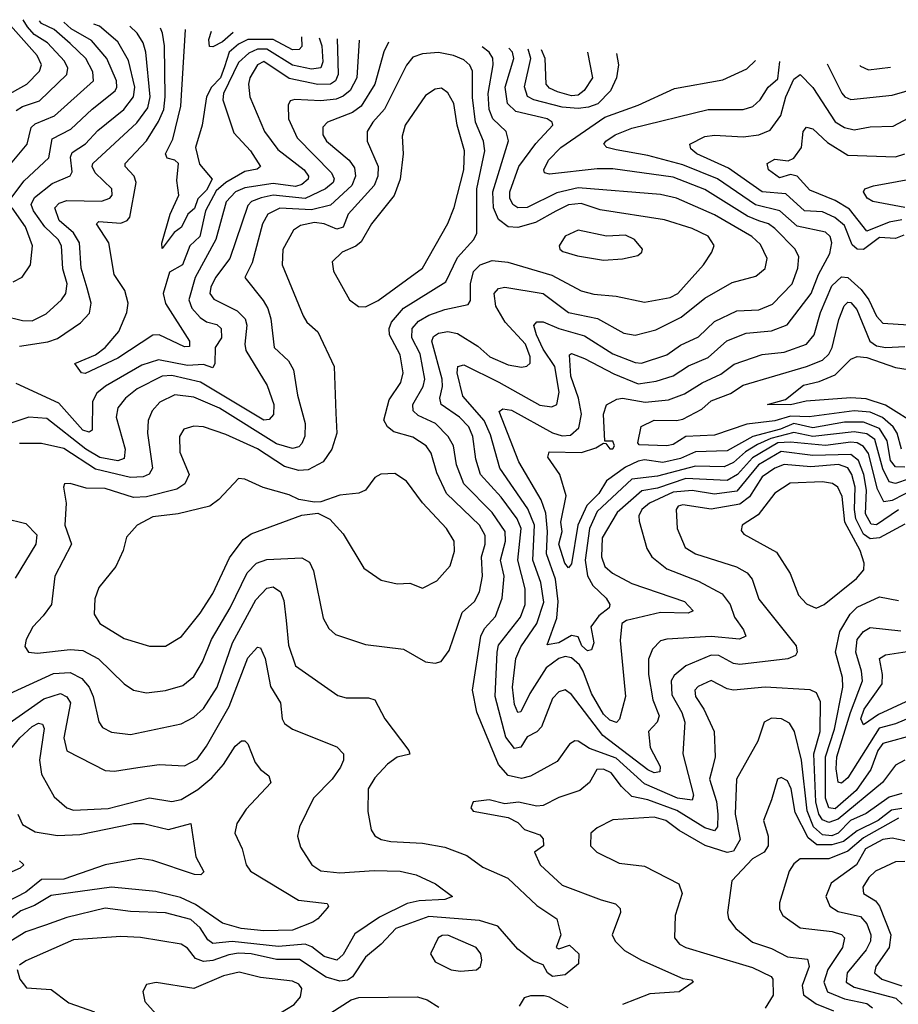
# Model space of a CAD drawing. Extents: x 1308313 to 1441400, y 959662 to 1036319.
# Tile 246 of 256: x 1325156 to 1327924, y 1032836 to 1035938. Entities that reach past the tile are written whole.
import ezdxf

# ---------------------------------------------------------------- set-up
doc = ezdxf.new("R2010")
doc.units = 0

msp = doc.modelspace()

# ---------------------------------------------------------------- linework, layer by layer
at = {"layer": '0CON10XD'}
for points in [[(1325095.6, 1035445), (1325180, 1035545), (1325191.8, 1035598.2), (1325205, 1035609.5), (1325265.8, 1035635), (1325388.4, 1035745), (1325386.4, 1035773.6), (1325364.8, 1035815), (1325315, 1035862.9), (1325265, 1035907.1), (1325225, 1035926), (1325218.1, 1035934.5)], [(1325105, 1035693.3), (1325178.1, 1035735), (1325218.9, 1035775), (1325224.4, 1035795), (1325211.3, 1035825), (1325118.5, 1035928.5)], [(1325105, 1035005.2), (1325165, 1034990), (1325195, 1034989), (1325239, 1035011), (1325288.2, 1035055), (1325301.3, 1035075), (1325305.7, 1035105), (1325292.3, 1035152.3), (1325287.3, 1035225), (1325277.4, 1035245), (1325235.1, 1035285.1), (1325199.7, 1035335), (1325192.2, 1035355), (1325202.4, 1035377.6), (1325258.1, 1035421.9), (1325315, 1035446.2), (1325321.6, 1035458.4), (1325315.8, 1035505), (1325320.9, 1035519.1), (1325363.1, 1035546.9), (1325401.9, 1035588.1), (1325484.4, 1035655), (1325515, 1035694.7), (1325518.7, 1035725), (1325499, 1035809), (1325465, 1035868.1), (1325407.3, 1035917.3), (1325390.1, 1035924)], [(1325131, 1035379), (1325169.6, 1035430.4), (1325247.3, 1035502.7), (1325258.2, 1035561.8), (1325317.1, 1035592.9), (1325384.7, 1035655.3), (1325456.4, 1035713.6), (1325462.3, 1035725), (1325461.4, 1035745), (1325431, 1035815), (1325382.2, 1035872.2), (1325318.6, 1035908.6), (1325295.2, 1035929.8)], [(1325145, 1035651.9), (1325165, 1035664.5), (1325218.3, 1035681.7), (1325304.7, 1035765), (1325308.1, 1035785), (1325297, 1035807), (1325243.8, 1035865), (1325201.3, 1035891.3), (1325180.2, 1035915), (1325167.2, 1035937.6)], [(1325155, 1034908.7), (1325245, 1034922.5), (1325275, 1034933.1), (1325347.8, 1034982.2), (1325376.4, 1035013.6), (1325381, 1035045), (1325368.6, 1035091.4), (1325349.9, 1035155), (1325344.6, 1035235), (1325325.9, 1035265.9), (1325280.2, 1035305), (1325267.2, 1035345), (1325280.4, 1035359.6), (1325305, 1035368.4), (1325413.6, 1035366.4), (1325440.4, 1035375), (1325446.9, 1035385), (1325446.8, 1035405), (1325393.7, 1035455), (1325384, 1035475), (1325386.7, 1035485), (1325525, 1035612.6), (1325559.8, 1035660.2), (1325567.4, 1035695), (1325553.9, 1035835), (1325544.5, 1035865), (1325525.6, 1035895.6), (1325502.7, 1035917.1)], [(1326099.5, 1035880.5), (1326108.4, 1035855), (1326111.4, 1035805), (1326105, 1035785.9), (1326075, 1035781.5), (1326015, 1035794.2), (1325935, 1035844.9), (1325904.8, 1035845.2), (1325878, 1035832), (1325845, 1035802.9), (1325797.6, 1035705), (1325795.6, 1035685), (1325830.7, 1035580.7), (1325882.7, 1035525), (1325914.6, 1035475), (1325903.7, 1035466.3), (1325865, 1035459.5), (1325805, 1035424.3), (1325775, 1035398), (1325741.9, 1035335), (1325723.9, 1035255), (1325692.3, 1035225), (1325668.8, 1035165), (1325627.7, 1035142.3), (1325608.5, 1035075), (1325615, 1035043.1), (1325691.1, 1034925), (1325691.5, 1034908.5), (1325675, 1034907.1), (1325595, 1034945.3), (1325575, 1034943.8), (1325465, 1034870.8), (1325362.7, 1034822.7), (1325350.8, 1034825), (1325330, 1034855), (1325395, 1034882), (1325425.1, 1034904.9), (1325468.4, 1034955), (1325493.9, 1035015), (1325497.9, 1035045), (1325487.1, 1035085), (1325453.3, 1035135), (1325436.4, 1035235), (1325398.1, 1035295), (1325405, 1035301.9), (1325475, 1035296.5), (1325495, 1035304.7), (1325502.9, 1035315), (1325523.1, 1035425), (1325516.3, 1035445), (1325488, 1035475), (1325488, 1035485), (1325555, 1035556.2), (1325593.6, 1035616.4), (1325609.6, 1035655), (1325613.8, 1035695), (1325612.1, 1035855), (1325605.7, 1035895.7), (1325599.1, 1035911.2)], [(1326043.5, 1035883.9), (1326045, 1035852.9), (1326036, 1035844), (1326015, 1035842.7), (1325954.8, 1035874.8), (1325874.3, 1035875.7), (1325845, 1035860.8), (1325816.1, 1035835), (1325800.8, 1035789.2), (1325788.5, 1035755), (1325760.6, 1035725), (1325744.6, 1035695), (1325730.4, 1035605), (1325709.5, 1035535), (1325723, 1035483), (1325761.9, 1035435), (1325745, 1035400.5), (1325717.2, 1035372.8), (1325706.9, 1035343.1), (1325685.3, 1035324.7), (1325666.1, 1035283.9), (1325642.4, 1035267.6), (1325605, 1035216.7), (1325603.3, 1035233.3), (1325630.5, 1035325), (1325657.3, 1035385), (1325650.8, 1035430.8), (1325656.5, 1035485), (1325645, 1035495.6), (1325620.9, 1035500.9), (1325615.7, 1035515), (1325638.5, 1035561.5), (1325663.9, 1035665), (1325678.2, 1035906.3)], [(1325828.9, 1035897.1), (1325795, 1035868.4), (1325765, 1035852), (1325753.5, 1035853.5), (1325752, 1035875), (1325760.1, 1035901.3)], [(1326225.5, 1035872.7), (1326218.4, 1035755), (1326197.2, 1035715), (1326175, 1035696.4), (1326152.8, 1035687.2), (1326105, 1035682.5), (1326023.3, 1035686.7), (1326008.5, 1035681.5), (1326001.5, 1035668.5), (1326002.9, 1035625), (1326029.8, 1035565), (1326138.4, 1035455), (1326146.3, 1035436.3), (1326144, 1035425), (1326119.7, 1035405), (1326055, 1035374), (1325955, 1035385.3), (1325916.7, 1035376.7), (1325886.8, 1035365), (1325875, 1035352.5), (1325818.3, 1035185), (1325773.3, 1035125), (1325758.1, 1035095), (1325755.2, 1035075.2), (1325767.3, 1035057.3), (1325840.7, 1035020.7), (1325866, 1034995), (1325871.6, 1034975), (1325865.2, 1034915.2), (1325868.6, 1034895), (1325935.7, 1034785), (1325956.4, 1034725), (1325955.8, 1034694.2), (1325941.5, 1034678.5), (1325925, 1034675.7), (1325725.7, 1034795.7), (1325635, 1034817.2), (1325605, 1034814.9), (1325526.4, 1034775), (1325489.1, 1034745), (1325464.7, 1034715), (1325460.4, 1034685), (1325488.7, 1034585), (1325485.2, 1034555), (1325465, 1034547.5), (1325408.3, 1034558.3), (1325364.8, 1034584.8), (1325241.7, 1034681.7), (1325184.8, 1034685.2), (1325125, 1034665.2)], [(1326155.8, 1035877), (1326157.4, 1035842.6), (1326159.9, 1035765), (1326151.3, 1035745), (1326135, 1035734.1), (1326095, 1035733.7), (1326005, 1035752.9), (1325925, 1035806.2), (1325905.7, 1035795), (1325881.1, 1035755), (1325877.1, 1035735), (1325881.2, 1035695), (1325927.1, 1035585), (1325969.2, 1035529.2), (1326051.8, 1035465), (1326066.1, 1035445), (1326065.2, 1035435), (1326045, 1035418.8), (1326025, 1035412.3), (1325955, 1035421.4), (1325865, 1035408.4), (1325836.1, 1035395), (1325806.2, 1035363.8), (1325774.4, 1035245.6), (1325709.3, 1035125), (1325688.5, 1035055), (1325698.6, 1035028.6), (1325725, 1034999.1), (1325745, 1034986.2), (1325777, 1034977), (1325791.1, 1034965), (1325791.5, 1034935), (1325772, 1034905), (1325771.3, 1034855), (1325765, 1034841.1), (1325735, 1034851.5), (1325685, 1034848.2), (1325593.8, 1034866.2), (1325541, 1034849), (1325426.7, 1034783.3), (1325399.2, 1034760.8), (1325385.2, 1034735), (1325384.3, 1034645), (1325375, 1034637.8), (1325355, 1034644.8), (1325279.5, 1034729.5), (1325145, 1034791.2)], [(1326318.2, 1035867), (1326303.2, 1035836.8), (1326275.2, 1035735), (1326232.2, 1035665), (1326205, 1035645.2), (1326125.4, 1035615), (1326110.7, 1035599.3), (1326111.5, 1035575), (1326123, 1035555), (1326193.8, 1035495), (1326210.6, 1035470.6), (1326213.8, 1035445), (1326202.2, 1035415), (1326135, 1035353.7), (1326075, 1035339.1), (1325975.9, 1035344.1), (1325937.4, 1035325), (1325920.5, 1035295), (1325888.5, 1035171.5), (1325865.4, 1035125), (1325923.5, 1035053.5), (1325937.5, 1035027.5), (1325947.7, 1034995), (1325958.2, 1034905), (1326003.1, 1034863.1), (1326019.1, 1034835), (1326031.3, 1034755), (1326055.9, 1034665), (1326054.2, 1034625.8), (1326045, 1034602.5), (1326035, 1034592.5), (1326015, 1034586.5), (1325965, 1034601.7), (1325785, 1034713.9), (1325705, 1034748.5), (1325644.5, 1034755.5), (1325597.4, 1034732.6), (1325573.6, 1034705), (1325560.3, 1034675), (1325558.3, 1034635), (1325574.8, 1034525), (1325563.8, 1034506.2), (1325545, 1034497.5), (1325505, 1034495.1), (1325395, 1034521.2), (1325295, 1034586.3), (1325225, 1034602.3), (1325155, 1034602.2)], [(1325555, 1033816.7), (1325615, 1033824.7), (1325669.9, 1033840.1), (1325705, 1033868.8), (1325732.2, 1033915), (1325760.2, 1033985), (1325819.1, 1034085), (1325873.1, 1034195), (1325902, 1034225), (1325935, 1034236.8), (1326045, 1034242.2), (1326068.7, 1034228.7), (1326081.5, 1034201.5), (1326112.6, 1034052.6), (1326129.5, 1034019.5), (1326150.8, 1034000.8), (1326245, 1033968.8), (1326364.7, 1033954.7), (1326435, 1033914.4), (1326465, 1033910), (1326483.8, 1033916.2), (1326509.6, 1033950.4), (1326550.2, 1034069.8), (1326588.4, 1034105), (1326604.8, 1034135), (1326614.1, 1034185), (1326611, 1034245), (1326622.6, 1034285), (1326622.3, 1034312.3), (1326604.8, 1034345), (1326501.2, 1034445), (1326470.2, 1034510.2), (1326452.5, 1034572.5), (1326436.9, 1034595), (1326395, 1034622.5), (1326335, 1034639), (1326314.7, 1034655), (1326303.5, 1034676.5), (1326320.3, 1034739.7), (1326356.7, 1034795), (1326364.2, 1034825), (1326355, 1034881.4), (1326321.3, 1034945), (1326319.6, 1034965), (1326326.9, 1034985), (1326365, 1035028.5), (1326498.1, 1035111.9), (1326535, 1035188.4), (1326586.5, 1035245), (1326595.8, 1035265), (1326596, 1035405), (1326621.6, 1035525), (1326616.8, 1035555), (1326592.3, 1035615), (1326582.7, 1035692.7), (1326582.7, 1035775), (1326573.9, 1035793.9), (1326555, 1035811.4), (1326522.9, 1035825), (1326475, 1035833.9), (1326425, 1035830.2), (1326395, 1035819.6), (1326375, 1035794.5), (1326305, 1035655.3), (1326268.6, 1035615), (1326250.7, 1035585), (1326250.9, 1035555), (1326285.5, 1035475), (1326284.8, 1035445), (1326272.3, 1035415), (1326190.4, 1035325), (1326175, 1035283.9), (1326155, 1035278.1), (1326115, 1035294.3), (1326085, 1035298.4), (1326040.8, 1035289.2), (1326018.2, 1035275), (1325985, 1035213.8), (1325982.9, 1035165), (1326049.2, 1035005), (1326060.5, 1034985), (1326095, 1034954.4), (1326147.3, 1034845), (1326151.8, 1034698.2), (1326155.3, 1034635), (1326139.1, 1034585), (1326111.8, 1034545), (1326065, 1034519.1), (1326035, 1034517.3), (1325989.9, 1034529.9), (1325905, 1034586), (1325805, 1034631.3), (1325735, 1034654.7), (1325705, 1034656.8), (1325672.8, 1034647.2), (1325659.6, 1034625), (1325660.6, 1034575), (1325689.6, 1034505), (1325676.2, 1034475), (1325651, 1034459), (1325555, 1034434.8), (1325515, 1034432), (1325425, 1034460.8), (1325365, 1034461.4), (1325315, 1034476.9), (1325297.5, 1034475), (1325294, 1034465), (1325302.3, 1034415), (1325298.2, 1034345), (1325319.7, 1034285), (1325267.2, 1034185), (1325255.9, 1034095), (1325230.3, 1034059.7), (1325196.9, 1034025), (1325176.4, 1033985), (1325172.6, 1033962.6), (1325184, 1033945), (1325212.4, 1033942.4), (1325315, 1033953.7), (1325355, 1033950), (1325403.9, 1033923.9), (1325485, 1033845.4), (1325515, 1033825.4), (1325555, 1033816.7)], [(1327945, 1034348.3), (1327865, 1034305.6), (1327835, 1034302.2), (1327815, 1034316.9), (1327790.7, 1034365), (1327786, 1034395), (1327788.5, 1034465), (1327777.6, 1034505), (1327765, 1034526), (1327736.2, 1034536.2), (1327648.7, 1034528.7), (1327565, 1034535.9), (1327535, 1034524.8), (1327495, 1034497.6), (1327455.1, 1034434.9), (1327425, 1034411.3), (1327335, 1034395.6), (1327245, 1034409.6), (1327230.4, 1034405), (1327224.7, 1034395), (1327227.6, 1034335), (1327252.9, 1034275), (1327285.2, 1034255.2), (1327414.1, 1034214.1), (1327448.2, 1034195), (1327464.1, 1034175), (1327485, 1034111.9), (1327602.1, 1033965), (1327605.5, 1033945), (1327600.6, 1033935), (1327575.7, 1033924.3), (1327425, 1033906.6), (1327405, 1033909.2), (1327358.9, 1033935), (1327335, 1033935.8), (1327255, 1033902.3), (1327218, 1033872), (1327208.4, 1033855), (1327211, 1033811), (1327242.4, 1033755), (1327251.2, 1033725), (1327245.8, 1033625), (1327279.4, 1033495), (1327275, 1033478.5), (1327228.7, 1033485), (1327125, 1033530.2), (1327035, 1033611), (1326951.3, 1033641.3), (1326915, 1033664.6), (1326905, 1033665.4), (1326888.2, 1033655), (1326849.4, 1033600.6), (1326765.4, 1033554.6), (1326736.7, 1033546.7), (1326695, 1033556.2), (1326665, 1033590.7), (1326596.5, 1033756.5), (1326582.9, 1033825), (1326608.8, 1033995), (1326620.8, 1034019.2), (1326655, 1034057.7), (1326676.4, 1034115), (1326682.3, 1034185), (1326671, 1034235), (1326686.7, 1034295), (1326685.7, 1034325), (1326644.5, 1034385), (1326555.5, 1034475), (1326532.6, 1034535), (1326522.7, 1034595), (1326506.1, 1034625), (1326466.5, 1034665), (1326411.1, 1034691.1), (1326395.9, 1034705), (1326394.8, 1034725), (1326427.5, 1034782.5), (1326432.7, 1034805), (1326417.5, 1034885), (1326391, 1034935), (1326392.8, 1034965), (1326412.6, 1034987.4), (1326445, 1035006.9), (1326495, 1035024.8), (1326569.3, 1035040.7), (1326576.5, 1035053.5), (1326575.8, 1035105), (1326585.4, 1035144.6), (1326606.9, 1035165), (1326645, 1035179.4), (1326693.9, 1035173.9), (1326832.7, 1035132.7), (1326925, 1035083.8), (1326965, 1035072.7), (1327035, 1035067.1), (1327125, 1035047.3), (1327205, 1035062.8), (1327229.3, 1035075), (1327310.4, 1035165), (1327337.1, 1035205), (1327343.5, 1035226.5), (1327325, 1035255.8), (1327275, 1035280.2), (1327187.5, 1035307.5), (1326985, 1035339), (1326925, 1035358.6), (1326885, 1035354.9), (1326845, 1035334), (1326781.2, 1035298.8), (1326725, 1035282.5), (1326694.9, 1035284.9), (1326665, 1035308.4), (1326648.6, 1035345), (1326646.2, 1035395), (1326695.7, 1035555.7), (1326688.9, 1035585), (1326646.7, 1035625), (1326635.4, 1035655), (1326632.4, 1035705), (1326648.2, 1035795), (1326646.4, 1035816.4), (1326634.8, 1035835), (1326613.5, 1035851.8)], [(1326484.2, 1034725), (1326479.2, 1034745), (1326488, 1034782), (1326486.9, 1034805), (1326454.8, 1034925), (1326460.1, 1034939.9), (1326475, 1034950.2), (1326505, 1034955.8), (1326535, 1034949.4), (1326599.4, 1034909.4), (1326637.5, 1034875), (1326695, 1034850.2), (1326736.8, 1034843.2), (1326753.5, 1034846.5), (1326764, 1034856), (1326764.7, 1034875.3), (1326749.7, 1034915), (1326685.5, 1034985), (1326656.3, 1035035), (1326651.1, 1035075), (1326665, 1035091.2), (1326685, 1035094.8), (1326805, 1035075.2), (1326885, 1035015.6), (1326976.6, 1034996.6), (1327059.9, 1034949.9), (1327095, 1034944), (1327159.8, 1034960.2), (1327240, 1035000), (1327315, 1035060.5), (1327400.2, 1035110.2), (1327475, 1035129.2), (1327505, 1035153.9), (1327510.5, 1035185), (1327489.6, 1035229.6), (1327462.8, 1035255), (1327345, 1035323.3), (1327225, 1035375.9), (1327175, 1035387.2), (1326915, 1035407.8), (1326848, 1035392), (1326755, 1035346.5), (1326725.4, 1035345.4), (1326709.3, 1035355), (1326700.2, 1035375), (1326700.2, 1035395), (1326729.1, 1035475), (1326782.3, 1035547.7), (1326835.4, 1035605), (1326833.8, 1035615), (1326818.1, 1035625), (1326718.8, 1035648.8), (1326693.3, 1035673.3), (1326685.1, 1035725), (1326713.1, 1035815), (1326708.7, 1035835), (1326696.8, 1035847.7)], [(1327035.9, 1035831), (1327042.9, 1035795), (1327036.2, 1035755), (1327016.9, 1035713.1), (1326977, 1035673), (1326948.2, 1035661.8), (1326915, 1035657.7), (1326865, 1035662.1), (1326775.5, 1035685), (1326755.9, 1035695.9), (1326746.5, 1035726.5), (1326766.1, 1035815), (1326757.9, 1035844.7)], [(1326945.3, 1035835.5), (1326960.2, 1035755), (1326934.4, 1035715), (1326915, 1035699.6), (1326895, 1035697.3), (1326850.6, 1035710.6), (1326825, 1035722), (1326814.4, 1035735), (1326811.8, 1035815), (1326799.8, 1035842.6)], [(1328015, 1034479.6), (1327905, 1034422.5), (1327878.9, 1034418.9), (1327858.9, 1034458.9), (1327830.6, 1034570.6), (1327815, 1034593), (1327795, 1034604.3), (1327775, 1034606.7), (1327695, 1034596.3), (1327585, 1034606.7), (1327545, 1034604.1), (1327465, 1034557.1), (1327417.2, 1034505), (1327385, 1034485.9), (1327255, 1034491.9), (1327165, 1034462.1), (1327116.2, 1034453.8), (1327038.7, 1034385), (1326991.4, 1034305), (1326989.5, 1034245), (1326999.7, 1034215), (1327023.8, 1034193.8), (1327085, 1034161.9), (1327250.8, 1034105), (1327277.5, 1034075), (1327262, 1034068), (1327175, 1034070.2), (1327067.3, 1034045), (1327053.4, 1034035), (1327047.7, 1033982.3), (1327064.7, 1033805), (1327045.7, 1033734.3), (1327036.6, 1033723.4), (1327015, 1033730.9), (1326995, 1033750.2), (1326957.6, 1033815), (1326931.7, 1033885), (1326919.7, 1033905), (1326895, 1033926.8), (1326875, 1033931.2), (1326855, 1033924.8), (1326815, 1033896.2), (1326763, 1033815), (1326735, 1033756.7), (1326725, 1033755.4), (1326715, 1033780.5), (1326708.7, 1033835), (1326718.7, 1033925), (1326735, 1033961.8), (1326785.7, 1034035), (1326807.4, 1034102.6), (1326798.4, 1034165), (1326772.3, 1034235), (1326777.5, 1034345), (1326756.5, 1034396.5), (1326668.6, 1034525), (1326639.4, 1034629.4), (1326619, 1034675), (1326552, 1034752), (1326534.8, 1034825.2), (1326536.4, 1034845), (1326555, 1034850.8), (1326665.9, 1034795.9), (1326795, 1034723.4), (1326832.5, 1034717.5), (1326847.9, 1034725), (1326856, 1034764), (1326842.2, 1034845), (1326805, 1034899.4), (1326784.1, 1034945), (1326775.9, 1034974.1), (1326785, 1034985.8), (1326805, 1034985.7), (1326855, 1034964.3), (1326935, 1034941.5), (1327025, 1034885.2), (1327095, 1034857.6), (1327115, 1034855.2), (1327195, 1034882.3), (1327238, 1034912), (1327295, 1034939), (1327345, 1034987.1), (1327415, 1035020.6), (1327485, 1035023.4), (1327528.2, 1035041.8), (1327589.8, 1035105), (1327608, 1035155), (1327611, 1035191), (1327598.8, 1035215), (1327535, 1035279.8), (1327515, 1035294), (1327485, 1035303.6), (1327448.9, 1035318.9), (1327315, 1035402.2), (1327215, 1035441.2), (1327025, 1035468.1), (1326975, 1035468.1), (1326825, 1035451.4), (1326809.2, 1035455), (1326807.1, 1035465), (1326822.1, 1035495), (1326860.5, 1035535), (1326999.2, 1035630.8), (1327105, 1035668.7), (1327219.1, 1035720.9), (1327371.3, 1035748.7), (1327446.7, 1035783.3), (1327473.9, 1035809.4)], [(1327958.6, 1034491.4), (1327915, 1034476), (1327895, 1034481.8), (1327875, 1034522.3), (1327849.7, 1034615), (1327825, 1034633.4), (1327785, 1034639), (1327655.1, 1034624.9), (1327595, 1034637.3), (1327522.2, 1034617.8), (1327480.4, 1034599.6), (1327443.2, 1034576.7), (1327405, 1034542.6), (1327375, 1034528.7), (1327285, 1034531.5), (1327165, 1034499.3), (1327085, 1034490.1), (1326975, 1034388.4), (1326951, 1034335), (1326937.4, 1034235), (1326945, 1034185.5), (1326961.4, 1034155), (1327003.4, 1034115), (1327015.3, 1034095), (1327013.6, 1034085), (1326980.8, 1034059.2), (1326955.9, 1034025), (1326965, 1033974.4), (1326957.1, 1033952.9), (1326945, 1033949.2), (1326927.3, 1033965), (1326915, 1033993), (1326895, 1033998), (1326855, 1033974.6), (1326818.3, 1033968.3), (1326848.2, 1034051.8), (1326852.7, 1034105), (1326843.9, 1034175), (1326815.8, 1034255), (1326818.9, 1034325), (1326813.4, 1034383.4), (1326798.7, 1034425), (1326728.8, 1034545), (1326666.9, 1034703.1), (1326678.2, 1034711.8), (1326705, 1034707.8), (1326835, 1034636.6), (1326865, 1034627), (1326891.1, 1034628.9), (1326918.1, 1034651.9), (1326925.9, 1034695), (1326916.8, 1034745), (1326892.7, 1034815), (1326888.2, 1034881.8), (1326895, 1034885.7), (1326935, 1034869.8), (1327027.7, 1034822.3), (1327105, 1034790.4), (1327161.5, 1034798.5), (1327215, 1034816), (1327263.2, 1034846.8), (1327325, 1034873.1), (1327384.3, 1034925.7), (1327445, 1034950), (1327525, 1034957), (1327573.6, 1034976.4), (1327649.5, 1035075), (1327673, 1035135), (1327708.7, 1035201.3), (1327714.8, 1035235), (1327709.6, 1035255), (1327695, 1035268.1), (1327605, 1035287.3), (1327550.5, 1035335), (1327474, 1035354), (1327355, 1035436.1), (1327245, 1035480.3), (1327135, 1035510), (1327035, 1035527.5), (1327005.4, 1035535.4), (1326996.9, 1035545), (1327002.9, 1035555), (1327032.1, 1035575), (1327085, 1035596.1), (1327325, 1035655.2), (1327435, 1035654.3), (1327466.1, 1035663.9), (1327488.6, 1035685), (1327514.3, 1035725), (1327545, 1035751.8), (1327550.9, 1035805.6)], [(1327700.5, 1035798.3), (1327746.5, 1035706.5), (1327755.4, 1035695), (1327775, 1035686.2), (1327905, 1035699.6), (1327985, 1035723), (1328095, 1035735.4), (1328115, 1035754.6), (1328126.2, 1035777.3)], [(1327803.2, 1035793.2), (1327805, 1035791.1), (1327830, 1035780), (1327899.8, 1035788.5)], [(1327941.4, 1035258.6), (1327915, 1035248.7), (1327865, 1035251.1), (1327815, 1035213.9), (1327795, 1035214.8), (1327778.3, 1035228.3), (1327755, 1035289.2), (1327724.7, 1035314.7), (1327685, 1035332.5), (1327628.2, 1035335), (1327569.5, 1035389.5), (1327495.5, 1035395.5), (1327389.4, 1035469.4), (1327289.2, 1035515), (1327270.4, 1035530.4), (1327267.8, 1035545), (1327315, 1035569.6), (1327345, 1035573.8), (1327435, 1035568.1), (1327485.2, 1035574.8), (1327520.3, 1035589.7), (1327554.5, 1035635.5), (1327569.8, 1035695), (1327595, 1035750.4), (1327615, 1035764.5), (1327655, 1035724.1), (1327725, 1035615.7), (1327755, 1035598.1), (1327785, 1035590.2), (1327835, 1035600), (1327908.2, 1035601.8), (1327973.4, 1035636.6)], [(1326245, 1035033.3), (1326285, 1035052.9), (1326425.3, 1035155), (1326504.4, 1035295.6), (1326524.4, 1035345.6), (1326555.1, 1035465), (1326557.3, 1035525), (1326534.8, 1035605), (1326523.4, 1035673.4), (1326505, 1035706.9), (1326485, 1035722.2), (1326465, 1035718.5), (1326435, 1035698.5), (1326370.8, 1035605), (1326361.2, 1035571.2), (1326364.2, 1035515), (1326355.2, 1035435), (1326335.8, 1035384.2), (1326264, 1035295), (1326231.9, 1035238.1), (1326215, 1035224.1), (1326172.2, 1035205), (1326140.5, 1035175), (1326144.5, 1035145), (1326195.4, 1035055.4), (1326223.8, 1035033.8), (1326245, 1035033.3)], [(1327935, 1035306.7), (1327895, 1035299.8), (1327825, 1035271.9), (1327770.8, 1035340.8), (1327725, 1035367.9), (1327645, 1035400.2), (1327605, 1035445.2), (1327585, 1035450.4), (1327550.1, 1035439.9), (1327515.4, 1035465), (1327510.5, 1035485), (1327535, 1035498.4), (1327577.5, 1035492.5), (1327595, 1035500.9), (1327619.3, 1035535), (1327624.8, 1035585), (1327635, 1035599.2), (1327655, 1035594.1), (1327700.8, 1035550.8), (1327765, 1035510.4), (1327915, 1035506.1), (1327944.8, 1035515.2)], [(1327945, 1035346.3), (1327844.3, 1035365), (1327826.5, 1035375), (1327814.4, 1035395), (1327818.8, 1035405), (1327845.5, 1035414.5), (1327995, 1035441.6)], [(1325135, 1035111.8), (1325163.6, 1035126.4), (1325190, 1035165), (1325196.6, 1035225), (1325174.5, 1035285), (1325131.9, 1035345)], [(1326995, 1035180), (1327055, 1035184.6), (1327103.3, 1035195), (1327116, 1035205), (1327118, 1035215), (1327092.7, 1035245), (1327065, 1035258.8), (1327005, 1035255.3), (1326915, 1035274.7), (1326875, 1035255.4), (1326855.6, 1035225), (1326857.5, 1035215), (1326867.7, 1035207.7), (1326913.4, 1035193.4), (1326995, 1035180)], [(1327945, 1034527.8), (1327915, 1034528.6), (1327899.3, 1034549.3), (1327889.1, 1034610.9), (1327865, 1034649.8), (1327815, 1034669.9), (1327755, 1034669.7), (1327655, 1034652), (1327595, 1034665.4), (1327552.6, 1034647.4), (1327465.9, 1034624.1), (1327385, 1034579.1), (1327285, 1034576.1), (1327238.4, 1034555), (1327182.7, 1034542.7), (1327125, 1034550.5), (1327105, 1034546.6), (1327065, 1034528.2), (1327004.6, 1034485), (1326980.5, 1034445), (1326942.9, 1034407.1), (1326914.6, 1034345), (1326895, 1034223.3), (1326885, 1034210.6), (1326873.5, 1034225), (1326854.9, 1034285), (1326864.9, 1034325), (1326861.4, 1034355), (1326877.2, 1034437.2), (1326857.5, 1034505), (1326819.6, 1034559.6), (1326824, 1034576), (1326926.1, 1034573.9), (1326971.5, 1034588.5), (1326995, 1034603.3), (1327002.5, 1034602.5), (1327015, 1034585.8), (1327025, 1034585.8), (1327029.6, 1034595), (1327025, 1034610), (1327000, 1034610), (1326995.6, 1034695), (1327005, 1034724.5), (1327037.8, 1034742.2), (1327055, 1034745.6), (1327127.1, 1034732.9), (1327200.2, 1034739.8), (1327250.7, 1034759.3), (1327306.2, 1034793.8), (1327365, 1034820.8), (1327407.1, 1034852.9), (1327495, 1034883), (1327565, 1034890.5), (1327635, 1034915.2), (1327658.8, 1034945), (1327678.8, 1035015), (1327715, 1035099.4), (1327745, 1035127.5), (1327765, 1035125.7), (1327807.4, 1035087.4), (1327831.5, 1035055), (1327855, 1035004.1), (1327875, 1034982), (1327956, 1034976)], [(1327934.5, 1034584.5), (1327920.3, 1034635), (1327908.1, 1034655), (1327873.9, 1034683.9), (1327835, 1034701.5), (1327785, 1034705.6), (1327643, 1034687), (1327585, 1034688.9), (1327535, 1034674.4), (1327447, 1034663), (1327345, 1034629), (1327255.1, 1034624.9), (1327215, 1034599.3), (1327195, 1034595.3), (1327108.2, 1034598.2), (1327103.9, 1034605), (1327113.6, 1034656.4), (1327155, 1034676.5), (1327225, 1034674.9), (1327245, 1034679.6), (1327305, 1034710.7), (1327335, 1034736.9), (1327395, 1034760.3), (1327435, 1034786.6), (1327635.4, 1034844.6), (1327685, 1034864.5), (1327705, 1034883.7), (1327716.2, 1034905), (1327736.7, 1034993.3), (1327753.7, 1035036.3), (1327765, 1035048), (1327775, 1035046.9), (1327793.3, 1035025), (1327834.9, 1034925), (1327855, 1034910), (1327885, 1034905.4), (1327945, 1034907.9)], [(1327988.1, 1034658.1), (1327883.5, 1034723.5), (1327822.9, 1034742.9), (1327775, 1034746.5), (1327633.8, 1034736.2), (1327584.5, 1034724.5), (1327512.5, 1034725), (1327569, 1034741), (1327625, 1034785.9), (1327675, 1034797.8), (1327725, 1034818.6), (1327775, 1034868.1), (1327795, 1034876.4), (1327825, 1034873.3), (1327915, 1034841.8), (1328035, 1034822.6)], [(1327925, 1034393.2), (1327855, 1034346.4), (1327838.2, 1034348.2), (1327821.3, 1034381.3), (1327824.3, 1034455), (1327815.4, 1034505), (1327798.9, 1034548.9), (1327775, 1034568), (1327655.1, 1034565.1), (1327555, 1034577.3), (1327483.8, 1034535), (1327415, 1034452.8), (1327345, 1034443), (1327275, 1034454.2), (1327215, 1034448.7), (1327140, 1034415), (1327116.1, 1034395), (1327106.5, 1034375), (1327107.3, 1034357.3), (1327131.5, 1034271.5), (1327147.2, 1034245), (1327195, 1034207.2), (1327295, 1034168.5), (1327368.7, 1034128.7), (1327394.7, 1034095), (1327407.8, 1034055), (1327436.4, 1034015), (1327443.5, 1033995), (1327424.2, 1033985.8), (1327335, 1033994), (1327195, 1033986.1), (1327175, 1033980.4), (1327150, 1033955), (1327137, 1033923), (1327136.9, 1033875), (1327150.5, 1033795), (1327171.1, 1033745), (1327164.7, 1033725), (1327137.3, 1033695), (1327142.4, 1033645), (1327174.3, 1033585), (1327172.3, 1033567.7), (1327155, 1033564.9), (1327135, 1033574.9), (1326993, 1033683), (1326895, 1033811.5), (1326875, 1033826.7), (1326855, 1033820), (1326835, 1033799.5), (1326800, 1033710), (1326785.7, 1033694.3), (1326755, 1033678.2), (1326735, 1033646.3), (1326715, 1033641.3), (1326687.7, 1033677.7), (1326653.8, 1033805), (1326660.3, 1033945), (1326665, 1033967.6), (1326734, 1034055), (1326748.3, 1034095), (1326748.1, 1034145), (1326725.1, 1034235), (1326736, 1034335), (1326723.2, 1034365), (1326673.1, 1034433.1), (1326608, 1034505), (1326593.3, 1034553.3), (1326583.5, 1034625), (1326571.2, 1034655), (1326541.4, 1034685), (1326484.2, 1034725)], [(1325615, 1033963.9), (1325665.6, 1033994.4), (1325725, 1034067.7), (1325765, 1034130), (1325817.2, 1034242.8), (1325860.2, 1034299.8), (1325885, 1034317.6), (1326045, 1034377.1), (1326095, 1034382.5), (1326133.6, 1034363.6), (1326175, 1034317.5), (1326239.8, 1034209.8), (1326295, 1034171.9), (1326345, 1034160), (1326385, 1034162.2), (1326425, 1034146.9), (1326470.5, 1034169.5), (1326512.5, 1034217.5), (1326526.3, 1034263.7), (1326525.3, 1034295), (1326500.9, 1034335), (1326425.6, 1034415.6), (1326374.2, 1034484.2), (1326338.3, 1034508.3), (1326294, 1034506), (1326275, 1034495.6), (1326245, 1034455.6), (1326224.5, 1034445.5), (1326165, 1034439.4), (1326105, 1034418.8), (1326085, 1034418), (1326035, 1034426.4), (1326005, 1034440.8), (1325923.4, 1034463.4), (1325865, 1034490), (1325845, 1034491.9), (1325783.6, 1034426.4), (1325754.8, 1034405.2), (1325655, 1034380.5), (1325575, 1034371.2), (1325525.7, 1034345), (1325492.8, 1034307.2), (1325482.5, 1034265), (1325459.1, 1034215), (1325405, 1034149.2), (1325392.8, 1034112.8), (1325390.5, 1034065), (1325408.9, 1034035), (1325485, 1033988.4), (1325565, 1033963.9), (1325615, 1033963.9)], [(1327665, 1034083.2), (1327690.5, 1034095), (1327792.9, 1034177.1), (1327815.3, 1034205), (1327816.5, 1034225), (1327804.2, 1034265), (1327756, 1034355), (1327746.8, 1034435), (1327733.5, 1034465), (1327716.5, 1034476.5), (1327685, 1034482), (1327583, 1034477), (1327535, 1034445.8), (1327482.6, 1034377.4), (1327431.9, 1034345), (1327428.9, 1034328.9), (1327437.2, 1034317.2), (1327540.4, 1034260.4), (1327583.1, 1034193.1), (1327610, 1034125), (1327635, 1034097.3), (1327665, 1034083.2)], [(1325107.4, 1034367.4), (1325175, 1034350), (1325210, 1034315), (1325207.3, 1034285), (1325142.2, 1034177.8)], [(1325085, 1033797.5), (1325262.6, 1033877.4), (1325315, 1033881.2), (1325351.9, 1033861.9), (1325374.8, 1033835), (1325387.8, 1033805), (1325405.3, 1033725.3), (1325417.4, 1033707.4), (1325445, 1033692.8), (1325505, 1033685.3), (1325665, 1033718.8), (1325705, 1033740.3), (1325735, 1033767.6), (1325778.6, 1033835), (1325826.6, 1033975), (1325899.9, 1034110.1), (1325935, 1034147.1), (1325955, 1034150.6), (1325978.2, 1034135), (1325988.3, 1034108.3), (1325995.7, 1034045), (1326002.4, 1033967.6), (1326025, 1033901.8), (1326158.8, 1033808.8), (1326185, 1033801.5), (1326255, 1033801.1), (1326274.4, 1033794.4), (1326306.9, 1033735), (1326382.5, 1033635), (1326385, 1033623.3), (1326345, 1033614.7), (1326315, 1033592), (1326275, 1033548.8), (1326254.4, 1033515), (1326253.3, 1033443.3), (1326262.9, 1033385), (1326275, 1033366), (1326294.6, 1033354.6), (1326325, 1033348.2), (1326425, 1033343.6), (1326495, 1033331.2), (1326565, 1033304.6), (1326615, 1033268.2), (1326693.6, 1033233.6), (1326785, 1033146.7), (1326848.6, 1033105), (1326861.1, 1033055), (1326846, 1033015), (1326855, 1033010), (1326888.1, 1033021.9)], [(1327975, 1033684.9), (1327875, 1033657.6), (1327859.9, 1033635), (1327837.9, 1033575), (1327790.9, 1033509.1), (1327725, 1033451.9), (1327705, 1033454.8), (1327694.4, 1033485), (1327694.7, 1033615), (1327723, 1033703), (1327749.1, 1033835), (1327748.8, 1033865), (1327726.1, 1033945), (1327739.5, 1034010.5), (1327772.6, 1034065), (1327795, 1034086.7), (1327865, 1034119.8), (1327925, 1034108)], [(1328005, 1033756.8), (1327915, 1033719.5), (1327863.9, 1033706.1), (1327765, 1033548.9), (1327745, 1033531.9), (1327735, 1033535.6), (1327728, 1033578), (1327730.9, 1033615), (1327773.1, 1033755), (1327811.2, 1033855), (1327808.6, 1033885), (1327790, 1033945), (1327794.3, 1033985), (1327815, 1034010), (1327835, 1034023), (1327932.2, 1034012.2)], [(1325055, 1033674.1), (1325231.6, 1033798.4), (1325285, 1033815.2), (1325304.9, 1033804.9), (1325315.9, 1033785), (1325294.8, 1033675), (1325305, 1033634.6), (1325425, 1033572), (1325455, 1033570.6), (1325528.2, 1033581.8), (1325595, 1033590.8), (1325675, 1033586.7), (1325715, 1033607.7), (1325745, 1033649.2), (1325816.2, 1033773.8), (1325875, 1033927.5), (1325905, 1033960.6), (1325915, 1033958.6), (1325929.2, 1033925), (1325946.7, 1033836.7), (1325978, 1033785), (1325982.8, 1033735), (1325990.3, 1033720.3), (1326015, 1033702.2), (1326155, 1033647.3), (1326176.5, 1033625), (1326176.4, 1033605), (1326167, 1033583), (1326140.4, 1033545), (1326081.2, 1033485), (1326037.8, 1033395), (1326031.1, 1033365), (1326041.2, 1033331.2), (1326076.5, 1033275), (1326105, 1033256.6), (1326165, 1033250.2), (1326273, 1033257), (1326355, 1033254.8), (1326405, 1033243.4), (1326465.7, 1033215), (1326520, 1033175), (1326495, 1033165.8), (1326415, 1033161.3), (1326376.8, 1033153.2), (1326289.9, 1033110.1), (1326211.9, 1033058.1), (1326175, 1032993.1), (1326155, 1032974.8), (1326115, 1032986.5), (1326076.9, 1033016.9), (1326055, 1033025.3), (1325971.8, 1033018.2), (1325825, 1033033.5), (1325765, 1033027.7), (1325749, 1033039), (1325725, 1033077), (1325695, 1033102.8), (1325615, 1033123.5), (1325505, 1033127.8), (1325425, 1033139.1), (1325305, 1033109.3), (1325236.9, 1033085), (1325175, 1033064.1), (1325115, 1033027.2)], [(1328005, 1033815.4), (1327861.7, 1033748.3), (1327815, 1033715.8), (1327806.4, 1033735), (1327816.6, 1033765), (1327872.9, 1033845), (1327874.8, 1033875), (1327864.4, 1033925.6), (1327883.5, 1033936.5), (1327979.1, 1033950.9)], [(1327945, 1033604.7), (1327915, 1033589.3), (1327874.8, 1033535), (1327735, 1033418.8), (1327705, 1033408.5), (1327685, 1033417.2), (1327673.7, 1033435), (1327664, 1033474), (1327658.4, 1033625), (1327677.7, 1033695), (1327678.6, 1033788.6), (1327666.9, 1033816.9), (1327646.1, 1033826.1), (1327505, 1033834.7), (1327405, 1033825.2), (1327385, 1033829.2), (1327335, 1033855.7), (1327293.1, 1033836.9), (1327283.3, 1033825), (1327284.8, 1033805), (1327311.5, 1033765), (1327343.8, 1033695), (1327347.1, 1033615), (1327338.8, 1033581.2), (1327328.8, 1033545), (1327351.4, 1033475), (1327355.9, 1033435), (1327354.8, 1033395.2), (1327345, 1033381.9), (1327315, 1033391.2), (1327225.9, 1033445.9), (1327135, 1033479.9), (1327085, 1033490.2), (1327051.7, 1033521.7), (1327019.2, 1033565), (1326995, 1033576.9), (1326974.5, 1033575), (1326950.9, 1033535), (1326921, 1033509), (1326855, 1033487.7), (1326805, 1033461.8), (1326785, 1033460), (1326727.3, 1033472.7), (1326685, 1033466.9), (1326635, 1033480), (1326585, 1033473.8), (1326577.5, 1033455), (1326585, 1033444.3), (1326695, 1033424), (1326725, 1033408.1), (1326746.9, 1033386.9), (1326795, 1033370), (1326805, 1033356.7), (1326805.8, 1033335), (1326778, 1033315), (1326795.5, 1033275), (1326865, 1033210.8), (1326987.5, 1033165), (1327032.7, 1033152.7), (1327048, 1033138), (1327049.1, 1033125), (1327022.9, 1033055), (1327031.8, 1033035), (1327061.2, 1033005), (1327115, 1032975.2), (1327245, 1032917.4), (1327272.3, 1032912.3), (1327277.5, 1032905), (1327234.2, 1032875), (1327141.7, 1032868.3), (1327055, 1032835.3)], [(1327935, 1033499.9), (1327895, 1033488.4), (1327823.3, 1033436.7), (1327774, 1033415), (1327735, 1033374.9), (1327715, 1033366.5), (1327685, 1033369.1), (1327657.2, 1033395), (1327637, 1033445), (1327619.3, 1033605), (1327596.7, 1033695), (1327581.1, 1033721.1), (1327556, 1033735), (1327525, 1033736.9), (1327501.9, 1033725), (1327481.8, 1033665), (1327414.8, 1033545.2), (1327410, 1033435), (1327425.7, 1033355), (1327405, 1033318.3), (1327385, 1033314.1), (1327316.1, 1033336.1), (1327233.5, 1033383.5), (1327191.4, 1033415), (1327155.2, 1033424.8), (1327025, 1033416.6), (1326975, 1033391.8), (1326955.6, 1033375), (1326954.3, 1033335), (1326974, 1033315), (1327045, 1033280.5), (1327125, 1033271.2), (1327232.5, 1033215), (1327242.9, 1033185), (1327220.9, 1033115), (1327218.9, 1033045), (1327235.3, 1033025.3), (1327254.4, 1033015), (1327331.3, 1032991.3), (1327465, 1032951.3), (1327523.3, 1032923.3), (1327529.1, 1032915), (1327529.4, 1032865), (1327505, 1032823.8)], [(1325065, 1033564.8), (1325156.4, 1033675), (1325195, 1033711.2), (1325215, 1033720.9), (1325228.1, 1033718.1), (1325232.9, 1033705), (1325218.7, 1033605), (1325225, 1033560.6), (1325265, 1033488.9), (1325304.4, 1033455), (1325325, 1033447.1), (1325435, 1033452.4), (1325565, 1033485.7), (1325635, 1033474.8), (1325665, 1033481), (1325717.4, 1033512.6), (1325760.9, 1033549.1), (1325798.5, 1033591.5), (1325835, 1033648.5), (1325855, 1033665.7), (1325865, 1033665.7), (1325875, 1033655.8), (1325897.4, 1033597.4), (1325914.4, 1033575), (1325941.4, 1033555), (1325946.9, 1033533.1), (1325869.3, 1033450.7), (1325840, 1033405), (1325834.1, 1033375), (1325857.2, 1033325), (1325869.3, 1033275), (1325883.6, 1033255), (1326034, 1033164), (1326125, 1033153.3), (1326129.2, 1033145), (1326125, 1033138.8), (1326095.7, 1033105), (1326079.2, 1033095), (1326015, 1033069.2), (1325925, 1033067.3), (1325854.2, 1033075), (1325795, 1033091), (1325709.8, 1033149.8), (1325662.7, 1033172.7), (1325585, 1033191.5), (1325445, 1033204.8), (1325255, 1033178), (1325202.7, 1033147.3), (1325159.5, 1033130.5), (1325131.4, 1033108.6)], [(1327935, 1033452.5), (1327903, 1033447), (1327861.1, 1033415), (1327795, 1033382.1), (1327751.9, 1033348.1), (1327715, 1033338.3), (1327667.9, 1033337.9), (1327640.4, 1033360.4), (1327599.6, 1033439.6), (1327586.9, 1033515), (1327575, 1033539.5), (1327555, 1033550.5), (1327543.1, 1033545), (1327525, 1033480), (1327499.1, 1033415), (1327514.3, 1033365), (1327513.9, 1033335), (1327501.8, 1033315), (1327465, 1033293.9), (1327400, 1033225), (1327386.4, 1033125), (1327389.5, 1033105), (1327412.2, 1033075), (1327465, 1033031.8), (1327525, 1033011.6), (1327575.2, 1032985.2), (1327637.7, 1032977.7), (1327643.6, 1032955), (1327621.2, 1032895), (1327625.7, 1032865.7), (1327665, 1032837.3), (1327720.3, 1032815)], [(1325150.2, 1033435), (1325165, 1033402.3), (1325205, 1033378.7), (1325275, 1033367.2), (1325345, 1033370.2), (1325514.8, 1033404.8), (1325546.2, 1033405), (1325625, 1033386.7), (1325695, 1033405.7), (1325710.6, 1033300.6), (1325736.6, 1033253.4), (1325726.9, 1033243.1), (1325706.7, 1033245), (1325575, 1033288.5), (1325535, 1033295.4), (1325425, 1033274.8), (1325295, 1033229.7), (1325225, 1033228.7), (1325175, 1033188.7), (1325085, 1033143)], [(1327925, 1033422.3), (1327815, 1033359.8), (1327765, 1033318.5), (1327705, 1033294.1), (1327615, 1033293.9), (1327595, 1033278.5), (1327580, 1033255), (1327549.6, 1033155), (1327549.6, 1033135), (1327560.8, 1033115), (1327615, 1033076.4), (1327715.8, 1033065), (1327745.2, 1033055.2), (1327754.7, 1033045), (1327748.4, 1033015), (1327702, 1032945), (1327689.4, 1032905), (1327701.1, 1032875), (1327755, 1032852.6), (1327825, 1032838), (1327842.5, 1032825)], [(1327945, 1033350.8), (1327905, 1033359.3), (1327875, 1033354.8), (1327821.2, 1033325), (1327792.2, 1033275), (1327712.5, 1033217.5), (1327695.3, 1033175), (1327708, 1033145), (1327735, 1033127.9), (1327805, 1033112), (1327825, 1033089.7), (1327837.3, 1033055), (1327836.1, 1033035), (1327822.9, 1033007.1), (1327762.8, 1032935), (1327759.6, 1032905), (1327785, 1032889.2), (1327916.2, 1032855), (1327936.4, 1032836.4)], [(1325155, 1033287.8), (1325165, 1033278.8), (1325168.8, 1033275), (1325157.5, 1033265), (1325095, 1033237.5)], [(1327945, 1033285.8), (1327915, 1033284.6), (1327852.7, 1033255), (1327831.1, 1033235), (1327812.7, 1033205), (1327814.6, 1033185), (1327851.8, 1033161.8), (1327864.4, 1033145), (1327900.2, 1033055), (1327895.5, 1033015), (1327853.5, 1032955), (1327849.2, 1032935), (1327872.3, 1032915), (1327935, 1032894.4)], [(1326888.1, 1033021.9), (1326917.1, 1032995), (1326916.4, 1032963.6), (1326875, 1032928.4), (1326835, 1032923.4), (1326818.9, 1032935), (1326805, 1032960), (1326775, 1032971.4), (1326725, 1033009.6), (1326662.1, 1033082.1), (1326605, 1033099.3), (1326445, 1033112.8), (1326341.5, 1033075), (1326294.7, 1033025), (1326245, 1032983.8), (1326205, 1032921.8), (1326188.5, 1032911.5), (1326165, 1032908.8), (1326121.4, 1032921.4), (1326037.3, 1032977.3), (1325965, 1032977.1), (1325885, 1032994.5), (1325845, 1032996.3), (1325815, 1032992), (1325765, 1032973.4), (1325735, 1032971), (1325710.2, 1032980.2), (1325685, 1033012.5), (1325665, 1033024.7), (1325536.1, 1033046.1), (1325475, 1033049), (1325325, 1033039.2), (1325175, 1032972.8), (1325155, 1032958.5)], [(1326545, 1032940), (1326595, 1032944.5), (1326607.5, 1032955), (1326611.9, 1032975), (1326608.5, 1032995), (1326594.3, 1033015), (1326505, 1033053.3), (1326487.3, 1033052.7), (1326474.6, 1033045), (1326450.5, 1032995), (1326465, 1032970), (1326515, 1032944.1), (1326545, 1032940)], [(1325148.2, 1032945), (1325156.7, 1032915), (1325177.9, 1032887.9), (1325255, 1032882.2), (1325310.8, 1032840.8), (1325391.9, 1032811.9)], [(1325665, 1032727.1), (1325745, 1032733.8), (1325845, 1032750), (1325948.6, 1032791.4), (1326020.5, 1032835), (1326040.5, 1032859.5), (1326044.6, 1032885), (1326035, 1032898.9), (1326015, 1032908.4), (1325915, 1032920), (1325847.4, 1032937.4), (1325798.1, 1032925), (1325705, 1032885.4), (1325585.7, 1032904.3), (1325555, 1032898), (1325544.4, 1032875.6), (1325550.6, 1032845), (1325585.3, 1032805.3), (1325615.8, 1032745), (1325665, 1032727.1)], [(1326072, 1032768), (1326200.7, 1032849.3), (1326225, 1032856.9), (1326409.7, 1032859.7), (1326439.7, 1032849.7), (1326477, 1032827)], [(1326884.1, 1032824.1), (1326825, 1032858.4), (1326808, 1032862), (1326765, 1032862.7), (1326745, 1032855.7), (1326729.8, 1032830.2)]]:
    msp.add_lwpolyline(points, dxfattribs=at)

doc.saveas('drawing.dxf')
